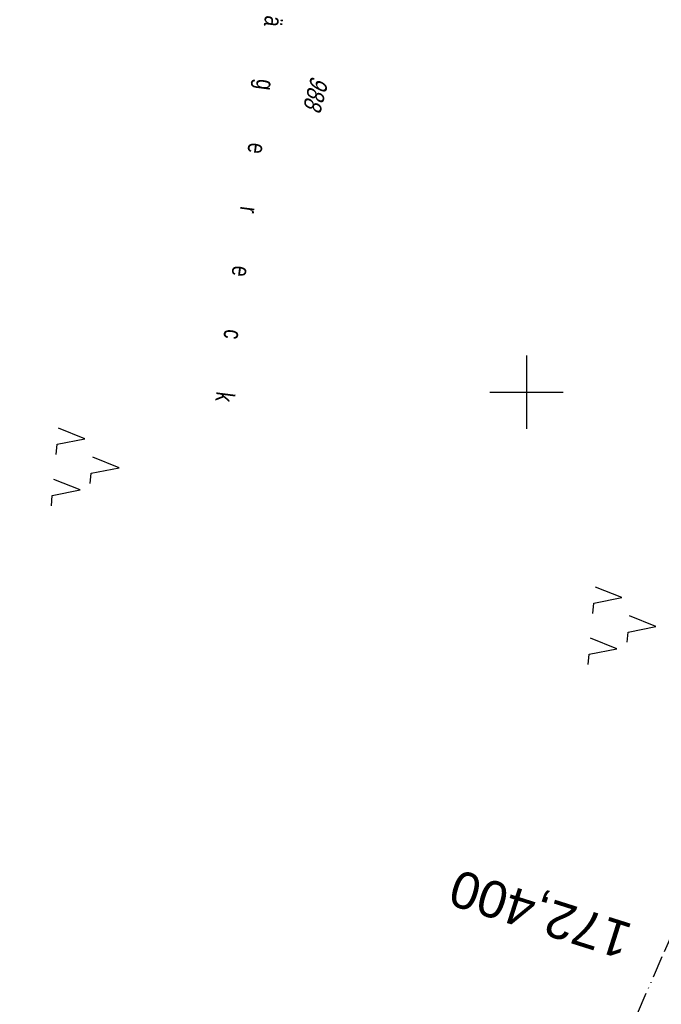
# Model space of a CAD drawing. Extents: x 508935 to 509681, y 453001 to 454023.
# Tile 33 of 36: x 509331 to 509418, y 453817 to 453951. Entities that reach past the tile are written whole.
import ezdxf
from ezdxf.enums import TextEntityAlignment as Align

# ---------------------------------------------------------------- set-up
doc = ezdxf.new("R2010")
doc.units = 0
doc.header["$LTSCALE"] = 10
doc.header["$MEASUREMENT"] = 0
for name, pattern in [('ACAD_ISO13W100', [36, 12, -3, 12, -3, 0, -3, 0, -3]), ('LT00', [0]), ('LT17', [0.15, 0.1, -0.05])]:
    doc.linetypes.add(name, pattern=pattern)
doc.layers.get('0').update_dxf_attribs({"linetype": 'LT00'})
for name, color, linetype in [('--EK_ST-93-1', 30, 'LT17'), ('DFK_BES-NAME', 255, 'LT00'), ('DFK_FLUR_NR', 250, 'LT00'), ('DFK_NUTZUNG', 250, 'LT00'), ('GASLTG', 250, 'ACAD_ISO13W100'), ('V117_RASTER', 250, 'LT00'), ('V118_RASTER', 250, 'LT00')]:
    doc.layers.add(name, color=color, linetype=linetype)
doc.styles.add('Beschrift', font='ARIAL.TTF')
doc.styles.get("Standard").update_dxf_attribs({"font": 'ARIAL.TTF'})

# ---------------------------------------------------------------- blocks, each defined once
blk = doc.blocks.new('SYMB7221')
at = {"color": 0, "linetype": 'ByBlock'}
for p, q in [((0, 0.435), (-0.11, 0.065)), ((0.11, 0.065), (0, 0.435)), ((0.25, 0.065), (0.11, 0.065)), ((-0.35, -0.065), (-0.46, -0.435)), ((0.35, -0.065), (0.24, -0.435))]:
    blk.add_line(p, q, dxfattribs=at)
for points in [[(-0.1, -0.435), (-0.24, -0.435), (-0.35, -0.065)], [(0.6, -0.435), (0.46, -0.435), (0.35, -0.065)]]:
    blk.add_lwpolyline(points, dxfattribs=at)

msp = doc.modelspace()

# ---------------------------------------------------------------- linework, layer by layer
at = {"layer": 'GASLTG', "ltscale": 0.025, "flags": 128}
msp.add_lwpolyline([(509459.38, 453949.11), (509450.2, 453919.85), (509421.35, 453829.74), (509387.43, 453752.09), (509387.15, 453749.69), (509386.64, 453747.99), (509386.11, 453746.64), (509385.69, 453745.92), (509384.19, 453743.86), (509374.9, 453735.13), (509347.99, 453710.57), (509336.99, 453701.01), (509323.7, 453693.59), (509283.73, 453672.57), (509252.46, 453655.66), (509248.05, 453653.59), (509245.29, 453652.33), (509242.73, 453646.85), (509241.02, 453642.69), (509234.18, 453624.45), (509228.88, 453610.74), (509200.15, 453529.41), (509193.92, 453514.6), (509160.39, 453424.95), (509155.13, 453408.75), (509155.36, 453404.52), (509170.12, 453341.46), (509176.16, 453307.48), (509192.32, 453255.42), (509195.12, 453180.84), (509226.67, 453135.57), (509237.82, 453121.89), (509240.24, 453119.27), (509241.22, 453115.74), (509239.95, 453112.7), (509210.11, 453054.13), (509209.86, 453053.62)], dxfattribs=at)
at = {"layer": 'V117_RASTER'}
for p, q in [((509400, 453905), (509400, 453895)), ((509395, 453900), (509405, 453900))]:
    msp.add_line(p, q, dxfattribs=at)
at = {"layer": 'V118_RASTER'}
for p, q in [((509400, 453905), (509400, 453895)), ((509395, 453900), (509405, 453900))]:
    msp.add_line(p, q, dxfattribs=at)

# ---------------------------------------------------------------- block references
at = {"layer": 'DFK_NUTZUNG', "xscale": 10.00000000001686, "yscale": 10, "zscale": 10, "rotation": 264.7377100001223}
for p in [(509340.17, 453890.11), (509413.28, 453868.48)]:
    msp.add_blockref('SYMB7221', p, dxfattribs=at)

# ---------------------------------------------------------------- texts
at = {"layer": '--EK_ST-93-1', "style": 'Beschrift'}
msp.add_text('172,400', height=5, rotation=-197.5612, dxfattribs=at).set_placement((509413.9, 453825.07), align=Align.MIDDLE_LEFT)
at = {"layer": 'DFK_BES-NAME', "width": 0.75}
msp.add_text('J          ä          g          e          r          e          c          k', height=2.5, rotation=262.631, dxfattribs=at).set_placement((509365.51, 453959.91))
at = {"layer": 'DFK_FLUR_NR', "oblique": 13.754, "width": 0.75}
msp.add_text('988', height=2.5, rotation=255.4038, dxfattribs=at).set_placement((509370.69, 453943.18))

doc.saveas('drawing.dxf')
